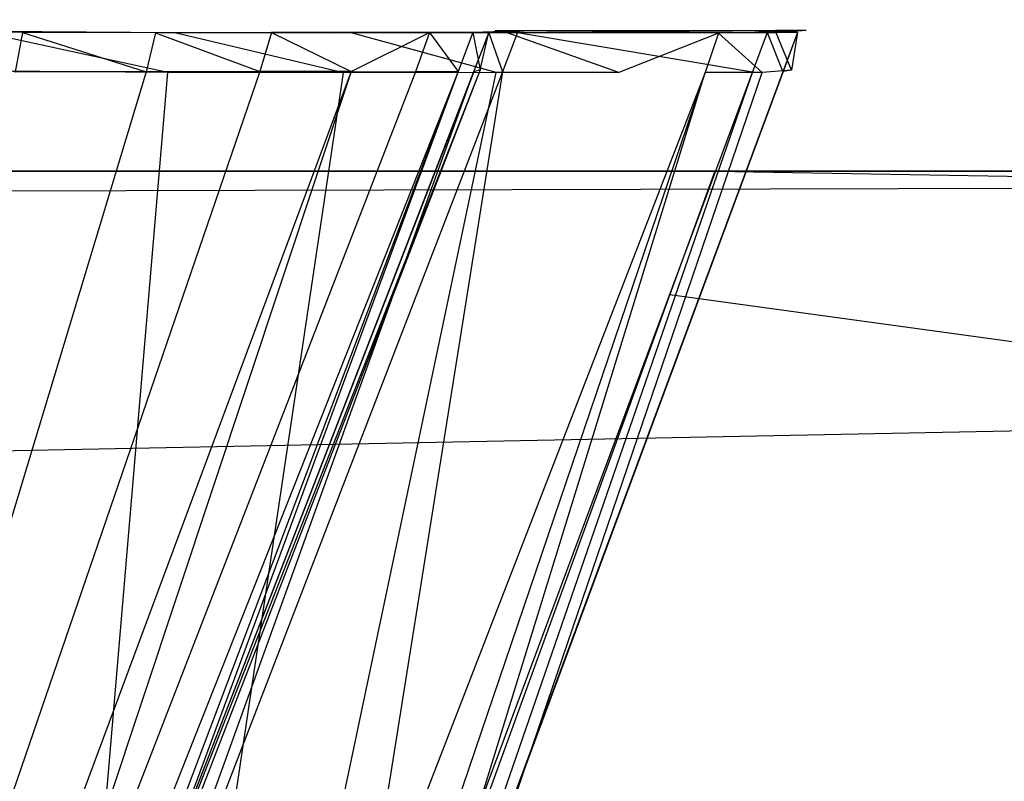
# Model space of a CAD drawing. Extents: x 0 to 0.787, y -0.451 to 0.
# Tile 27 of 32: x 0.66 to 0.675, y -0.44 to -0.428. Entities that reach past the tile are written whole.
import ezdxf

# ---------------------------------------------------------------- set-up
doc = ezdxf.new("R2010")
doc.units = 0
for name, color, linetype in [('L16_GRIFF_N_A69600__2___REPLACE', 7, 'CONTINUOUS'), ('L19_FRONTU_N_A69600__0___REPLAC', 7, 'CONTINUOUS'), ('L21_SCHUBU_N_A69600__4___REPLAC', 7, 'CONTINUOUS'), ('L2_GRIFF_N_A69600__2___REPLACEM', 7, 'CONTINUOUS'), ('L5_FRONTO_N_A69600__0___REPLACE', 7, 'CONTINUOUS'), ('L7_SCHUBO_N_A69600__8___REPLACE', 7, 'CONTINUOUS')]:
    doc.layers.add(name, color=color, linetype=linetype)

msp = doc.modelspace()

# ---------------------------------------------------------------- linework, layer by layer
at = {"layer": 'L16_GRIFF_N_A69600__2___REPLACE', "color": 254}
for points, invisible_edges in [([(0.657797, -0.427816, 0.221368), (0.660316, -0.427833, 0.22202), (0.657948, -0.427816, 0.220949), (0.657797, -0.427816, 0.221368)], 13), ([(0.660316, -0.427833, 0.22202), (0.657797, -0.427816, 0.221368), (0.660093, -0.427832, 0.222406), (0.660316, -0.427833, 0.22202)], 14), ([(0.657797, -0.427816, 0.221368), (0.659976, -0.428444, 0.222583), (0.660093, -0.427832, 0.222406), (0.657797, -0.427816, 0.221368)], 14), ([(0.657948, -0.427816, 0.220949), (0.66224, -0.427838, 0.218691), (0.659249, -0.427816, 0.217339), (0.657948, -0.427816, 0.220949)], 13), ([(0.66224, -0.427838, 0.218691), (0.657948, -0.427816, 0.220949), (0.660316, -0.427833, 0.22202), (0.66224, -0.427838, 0.218691)], 14), ([(0.659249, -0.427816, 0.217339), (0.662473, -0.427838, 0.218288), (0.659407, -0.427816, 0.216901), (0.659249, -0.427816, 0.217339)], 13), ([(0.662473, -0.427838, 0.218288), (0.659249, -0.427816, 0.217339), (0.66224, -0.427838, 0.218691), (0.662473, -0.427838, 0.218288)], 14), ([(0.659407, -0.427816, 0.216901), (0.662361, -0.428457, 0.218484), (0.65933, -0.428435, 0.217114), (0.659407, -0.427816, 0.216901)], 13), ([(0.662361, -0.428457, 0.218484), (0.659407, -0.427816, 0.216901), (0.662473, -0.427838, 0.218288), (0.662361, -0.428457, 0.218484)], 14), ([(0.667132, -0.42783, 0.232492), (0.667937, -0.427803, 0.235021), (0.667577, -0.427831, 0.232423), (0.667132, -0.42783, 0.232492)], 13), ([(0.667937, -0.427803, 0.235021), (0.667132, -0.42783, 0.232492), (0.667481, -0.427804, 0.235011), (0.667937, -0.427803, 0.235021)], 14), ([(0.667132, -0.42783, 0.232492), (0.667245, -0.428415, 0.23497), (0.667481, -0.427804, 0.235011), (0.667132, -0.42783, 0.232492)], 14), ([(0.667245, -0.428415, 0.23497), (0.667382, -0.427834, 0.248705), (0.667481, -0.427804, 0.235011), (0.667245, -0.428415, 0.23497)], 14), ([(0.667382, -0.427834, 0.248705), (0.667937, -0.427803, 0.235021), (0.667481, -0.427804, 0.235011), (0.667382, -0.427834, 0.248705)], 13), ([(0.667937, -0.427803, 0.235021), (0.667382, -0.427834, 0.248705), (0.667835, -0.427833, 0.248706), (0.667937, -0.427803, 0.235021)], 14), ([(0.667577, -0.427831, 0.232423), (0.671865, -0.4278, 0.235111), (0.67141, -0.427835, 0.23183), (0.667577, -0.427831, 0.232423)], 13), ([(0.671865, -0.4278, 0.235111), (0.667577, -0.427831, 0.232423), (0.667937, -0.427803, 0.235021), (0.671865, -0.4278, 0.235111)], 14), ([(0.667835, -0.427833, 0.248706), (0.671865, -0.4278, 0.235111), (0.667937, -0.427803, 0.235021), (0.667835, -0.427833, 0.248706)], 13), ([(0.671865, -0.4278, 0.235111), (0.667835, -0.427833, 0.248706), (0.671736, -0.42783, 0.248708), (0.671865, -0.4278, 0.235111)], 14), ([(0.67141, -0.427835, 0.23183), (0.672342, -0.4278, 0.235122), (0.671875, -0.427835, 0.231758), (0.67141, -0.427835, 0.23183)], 13), ([(0.672342, -0.4278, 0.235122), (0.67141, -0.427835, 0.23183), (0.671865, -0.4278, 0.235111), (0.672342, -0.4278, 0.235122)], 14), ([(0.671736, -0.42783, 0.248708), (0.672342, -0.4278, 0.235122), (0.671865, -0.4278, 0.235111), (0.671736, -0.42783, 0.248708)], 13), ([(0.672342, -0.4278, 0.235122), (0.671736, -0.42783, 0.248708), (0.672209, -0.42783, 0.248708), (0.672342, -0.4278, 0.235122)], 14), ([(0.672115, -0.428419, 0.235124), (0.671875, -0.427835, 0.231758), (0.672342, -0.4278, 0.235122), (0.672115, -0.428419, 0.235124)], 14), ([(0.672209, -0.42783, 0.248708), (0.672115, -0.428419, 0.235124), (0.672342, -0.4278, 0.235122), (0.672209, -0.42783, 0.248708)], 14), ([(0.662023, -0.428448, 0.224016), (0.660093, -0.427832, 0.222406), (0.659976, -0.428444, 0.222583), (0.662023, -0.428448, 0.224016)], 13), ([(0.660093, -0.427832, 0.222406), (0.662462, -0.427837, 0.223524), (0.660316, -0.427833, 0.22202), (0.660093, -0.427832, 0.222406)], 13), ([(0.662462, -0.427837, 0.223524), (0.660093, -0.427832, 0.222406), (0.662173, -0.427837, 0.223865), (0.662462, -0.427837, 0.223524)], 14), ([(0.660093, -0.427832, 0.222406), (0.662023, -0.428448, 0.224016), (0.662173, -0.427837, 0.223865), (0.660093, -0.427832, 0.222406)], 14), ([(0.660316, -0.427833, 0.22202), (0.66495, -0.427843, 0.220591), (0.66224, -0.427838, 0.218691), (0.660316, -0.427833, 0.22202)], 13), ([(0.66495, -0.427843, 0.220591), (0.660316, -0.427833, 0.22202), (0.662462, -0.427837, 0.223524), (0.66495, -0.427843, 0.220591)], 14), ([(0.663803, -0.428443, 0.225786), (0.662173, -0.427837, 0.223865), (0.662023, -0.428448, 0.224016), (0.663803, -0.428443, 0.225786)], 13), ([(0.664328, -0.427833, 0.225381), (0.662173, -0.427837, 0.223865), (0.663983, -0.427832, 0.225665), (0.664328, -0.427833, 0.225381)], 14), ([(0.662173, -0.427837, 0.223865), (0.663803, -0.428443, 0.225786), (0.663983, -0.427832, 0.225665), (0.662173, -0.427837, 0.223865)], 14), ([(0.662173, -0.427837, 0.223865), (0.664328, -0.427833, 0.225381), (0.662462, -0.427837, 0.223524), (0.662173, -0.427837, 0.223865)], 13), ([(0.66224, -0.427838, 0.218691), (0.665252, -0.427844, 0.220236), (0.662473, -0.427838, 0.218288), (0.66224, -0.427838, 0.218691)], 13), ([(0.665252, -0.427844, 0.220236), (0.66224, -0.427838, 0.218691), (0.66495, -0.427843, 0.220591), (0.665252, -0.427844, 0.220236)], 14), ([(0.662473, -0.427838, 0.218288), (0.665108, -0.428463, 0.22041), (0.662361, -0.428457, 0.218484), (0.662473, -0.427838, 0.218288)], 13), ([(0.667308, -0.427838, 0.222937), (0.662462, -0.427837, 0.223524), (0.664328, -0.427833, 0.225381), (0.667308, -0.427838, 0.222937)], 14), ([(0.662462, -0.427837, 0.223524), (0.667308, -0.427838, 0.222937), (0.66495, -0.427843, 0.220591), (0.662462, -0.427837, 0.223524)], 13), ([(0.665108, -0.428463, 0.22041), (0.662473, -0.427838, 0.218288), (0.665252, -0.427844, 0.220236), (0.665108, -0.428463, 0.22041)], 14), ([(0.665232, -0.428442, 0.227827), (0.663983, -0.427832, 0.225665), (0.663803, -0.428443, 0.225786), (0.665232, -0.428442, 0.227827)], 13), ([(0.663983, -0.427832, 0.225665), (0.665827, -0.427832, 0.227524), (0.664328, -0.427833, 0.225381), (0.663983, -0.427832, 0.225665)], 13), ([(0.665827, -0.427832, 0.227524), (0.663983, -0.427832, 0.225665), (0.665435, -0.427832, 0.227743), (0.665827, -0.427832, 0.227524)], 14), ([(0.663983, -0.427832, 0.225665), (0.665232, -0.428442, 0.227827), (0.665435, -0.427832, 0.227743), (0.663983, -0.427832, 0.225665)], 14), ([(0.6692, -0.427836, 0.225643), (0.664328, -0.427833, 0.225381), (0.665827, -0.427832, 0.227524), (0.6692, -0.427836, 0.225643)], 14), ([(0.664328, -0.427833, 0.225381), (0.6692, -0.427836, 0.225643), (0.667308, -0.427838, 0.222937), (0.664328, -0.427833, 0.225381)], 13), ([(0.66495, -0.427843, 0.220591), (0.667669, -0.427838, 0.22264), (0.665252, -0.427844, 0.220236), (0.66495, -0.427843, 0.220591)], 13), ([(0.667669, -0.427838, 0.22264), (0.66495, -0.427843, 0.220591), (0.667308, -0.427838, 0.222937), (0.667669, -0.427838, 0.22264)], 14), ([(0.665252, -0.427844, 0.220236), (0.667497, -0.428457, 0.222787), (0.665108, -0.428463, 0.22041), (0.665252, -0.427844, 0.220236)], 13), ([(0.665232, -0.428442, 0.227827), (0.666457, -0.427834, 0.230048), (0.665435, -0.427832, 0.227743), (0.665232, -0.428442, 0.227827)], 14), ([(0.666457, -0.427834, 0.230048), (0.665232, -0.428442, 0.227827), (0.666238, -0.428444, 0.230092), (0.666457, -0.427834, 0.230048)], 13), ([(0.667497, -0.428457, 0.222787), (0.665252, -0.427844, 0.220236), (0.667669, -0.427838, 0.22264), (0.667497, -0.428457, 0.222787)], 14), ([(0.665435, -0.427832, 0.227743), (0.666881, -0.427834, 0.229902), (0.665827, -0.427832, 0.227524), (0.665435, -0.427832, 0.227743)], 13), ([(0.666881, -0.427834, 0.229902), (0.665435, -0.427832, 0.227743), (0.666457, -0.427834, 0.230048), (0.666881, -0.427834, 0.229902)], 14), ([(0.665827, -0.427832, 0.227524), (0.670531, -0.427839, 0.228646), (0.6692, -0.427836, 0.225643), (0.665827, -0.427832, 0.227524)], 13), ([(0.670531, -0.427839, 0.228646), (0.665827, -0.427832, 0.227524), (0.666881, -0.427834, 0.229902), (0.670531, -0.427839, 0.228646)], 14), ([(0.666901, -0.428441, 0.232495), (0.666457, -0.427834, 0.230048), (0.666238, -0.428444, 0.230092), (0.666901, -0.428441, 0.232495)], 13), ([(0.667577, -0.427831, 0.232423), (0.666457, -0.427834, 0.230048), (0.667132, -0.42783, 0.232492), (0.667577, -0.427831, 0.232423)], 14), ([(0.666457, -0.427834, 0.230048), (0.666901, -0.428441, 0.232495), (0.667132, -0.42783, 0.232492), (0.666457, -0.427834, 0.230048)], 14), ([(0.666457, -0.427834, 0.230048), (0.667577, -0.427831, 0.232423), (0.666881, -0.427834, 0.229902), (0.666457, -0.427834, 0.230048)], 13), ([(0.67141, -0.427835, 0.23183), (0.666881, -0.427834, 0.229902), (0.667577, -0.427831, 0.232423), (0.67141, -0.427835, 0.23183)], 14), ([(0.666881, -0.427834, 0.229902), (0.67141, -0.427835, 0.23183), (0.670531, -0.427839, 0.228646), (0.666881, -0.427834, 0.229902)], 13), ([(0.667245, -0.428415, 0.23497), (0.667132, -0.42783, 0.232492), (0.666901, -0.428441, 0.232495), (0.667245, -0.428415, 0.23497)], 13), ([(0.66738, -0.427835, 0.249014), (0.667146, -0.428444, 0.248705), (0.667144, -0.428444, 0.249014), (0.66738, -0.427835, 0.249014)], 13), ([(0.667597, -0.428444, 0.249014), (0.66738, -0.427835, 0.249014), (0.667144, -0.428444, 0.249014), (0.667597, -0.428444, 0.249014)], 13), ([(0.667382, -0.427834, 0.248705), (0.667245, -0.428415, 0.23497), (0.667146, -0.428444, 0.248705), (0.667382, -0.427834, 0.248705)], 13), ([(0.667146, -0.428444, 0.248705), (0.66738, -0.427835, 0.249014), (0.667382, -0.427834, 0.248705), (0.667146, -0.428444, 0.248705)], 14), ([(0.669609, -0.427837, 0.225415), (0.667308, -0.427838, 0.222937), (0.6692, -0.427836, 0.225643), (0.669609, -0.427837, 0.225415)], 14), ([(0.667308, -0.427838, 0.222937), (0.669609, -0.427837, 0.225415), (0.667669, -0.427838, 0.22264), (0.667308, -0.427838, 0.222937)], 13), ([(0.66738, -0.427835, 0.249014), (0.667835, -0.427833, 0.248706), (0.667382, -0.427834, 0.248705), (0.66738, -0.427835, 0.249014)], 13), ([(0.667835, -0.427833, 0.248706), (0.66738, -0.427835, 0.249014), (0.667833, -0.427834, 0.249014), (0.667835, -0.427833, 0.248706)], 14), ([(0.66738, -0.427835, 0.249014), (0.667597, -0.428444, 0.249014), (0.667833, -0.427834, 0.249014), (0.66738, -0.427835, 0.249014)], 14), ([(0.667669, -0.427838, 0.22264), (0.669414, -0.428456, 0.225529), (0.667497, -0.428457, 0.222787), (0.667669, -0.427838, 0.22264)], 13), ([(0.671505, -0.428444, 0.249014), (0.667833, -0.427834, 0.249014), (0.667597, -0.428444, 0.249014), (0.671505, -0.428444, 0.249014)], 13), ([(0.669414, -0.428456, 0.225529), (0.667669, -0.427838, 0.22264), (0.669609, -0.427837, 0.225415), (0.669414, -0.428456, 0.225529)], 14), ([(0.667833, -0.427834, 0.249014), (0.671736, -0.42783, 0.248708), (0.667835, -0.427833, 0.248706), (0.667833, -0.427834, 0.249014)], 13), ([(0.671736, -0.42783, 0.248708), (0.667833, -0.427834, 0.249014), (0.671733, -0.427831, 0.249014), (0.671736, -0.42783, 0.248708)], 14), ([(0.667833, -0.427834, 0.249014), (0.671505, -0.428444, 0.249014), (0.671733, -0.427831, 0.249014), (0.667833, -0.427834, 0.249014)], 14), ([(0.6692, -0.427836, 0.225643), (0.670974, -0.42784, 0.228493), (0.669609, -0.427837, 0.225415), (0.6692, -0.427836, 0.225643)], 13), ([(0.670974, -0.42784, 0.228493), (0.6692, -0.427836, 0.225643), (0.670531, -0.427839, 0.228646), (0.670974, -0.42784, 0.228493)], 14), ([(0.670974, -0.42784, 0.228493), (0.669414, -0.428456, 0.225529), (0.669609, -0.427837, 0.225415), (0.670974, -0.42784, 0.228493)], 14), ([(0.669414, -0.428456, 0.225529), (0.670974, -0.42784, 0.228493), (0.670764, -0.428459, 0.228572), (0.669414, -0.428456, 0.225529)], 13), ([(0.670531, -0.427839, 0.228646), (0.671875, -0.427835, 0.231758), (0.670974, -0.42784, 0.228493), (0.670531, -0.427839, 0.228646)], 13), ([(0.671875, -0.427835, 0.231758), (0.670531, -0.427839, 0.228646), (0.67141, -0.427835, 0.23183), (0.671875, -0.427835, 0.231758)], 14), ([(0.670974, -0.42784, 0.228493), (0.671654, -0.428454, 0.231799), (0.670764, -0.428459, 0.228572), (0.670974, -0.42784, 0.228493)], 13), ([(0.671654, -0.428454, 0.231799), (0.670974, -0.42784, 0.228493), (0.671875, -0.427835, 0.231758), (0.671654, -0.428454, 0.231799)], 14), ([(0.671979, -0.428444, 0.249014), (0.671733, -0.427831, 0.249014), (0.671505, -0.428444, 0.249014), (0.671979, -0.428444, 0.249014)], 13), ([(0.671875, -0.427835, 0.231758), (0.672115, -0.428419, 0.235124), (0.671654, -0.428454, 0.231799), (0.671875, -0.427835, 0.231758)], 13), ([(0.671733, -0.427831, 0.249014), (0.671979, -0.428444, 0.249014), (0.672206, -0.42783, 0.249014), (0.671733, -0.427831, 0.249014)], 14), ([(0.671733, -0.427831, 0.249014), (0.672209, -0.42783, 0.248708), (0.671736, -0.42783, 0.248708), (0.671733, -0.427831, 0.249014)], 13), ([(0.672209, -0.42783, 0.248708), (0.671733, -0.427831, 0.249014), (0.672206, -0.42783, 0.249014), (0.672209, -0.42783, 0.248708)], 14), ([(0.671982, -0.428443, 0.248708), (0.672206, -0.42783, 0.249014), (0.671979, -0.428444, 0.249014), (0.671982, -0.428443, 0.248708)], 13), ([(0.672115, -0.428419, 0.235124), (0.672209, -0.42783, 0.248708), (0.671982, -0.428443, 0.248708), (0.672115, -0.428419, 0.235124)], 13), ([(0.672206, -0.42783, 0.249014), (0.671982, -0.428443, 0.248708), (0.672209, -0.42783, 0.248708), (0.672206, -0.42783, 0.249014)], 14), ([(0.663803, -0.428443, 0.225786), (0.662023, -0.428448, 0.224016), (0.657541, -0.446699, 0.228543), (0.663803, -0.428443, 0.225786)], 14), ([(0.663803, -0.428443, 0.225786), (0.657541, -0.446699, 0.228543), (0.658441, -0.44669, 0.229386), (0.663803, -0.428443, 0.225786)], 14), ([(0.665232, -0.428442, 0.227827), (0.663803, -0.428443, 0.225786), (0.658441, -0.44669, 0.229386), (0.665232, -0.428442, 0.227827)], 14), ([(0.665232, -0.428442, 0.227827), (0.658441, -0.44669, 0.229386), (0.659165, -0.446685, 0.230358), (0.665232, -0.428442, 0.227827)], 14), ([(0.659006, -0.446946, 0.224357), (0.65933, -0.428435, 0.217114), (0.662361, -0.428457, 0.218484), (0.659006, -0.446946, 0.224357)], 14), ([(0.665232, -0.428442, 0.227827), (0.659165, -0.446685, 0.230358), (0.666238, -0.428444, 0.230092), (0.665232, -0.428442, 0.227827)], 14), ([(0.666901, -0.428441, 0.232495), (0.666238, -0.428444, 0.230092), (0.659674, -0.446683, 0.231437), (0.666901, -0.428441, 0.232495)], 14), ([(0.666901, -0.428441, 0.232495), (0.659674, -0.446683, 0.231437), (0.660009, -0.446679, 0.232581), (0.666901, -0.428441, 0.232495)], 14), ([(0.660182, -0.446664, 0.23376), (0.666901, -0.428441, 0.232495), (0.660009, -0.446679, 0.232581), (0.660182, -0.446664, 0.23376)], 13), ([(0.660087, -0.446661, 0.248678), (0.667245, -0.428415, 0.23497), (0.660182, -0.446664, 0.23376), (0.660087, -0.446661, 0.248678)], 13), ([(0.667245, -0.428415, 0.23497), (0.660087, -0.446661, 0.248678), (0.667146, -0.428444, 0.248705), (0.667245, -0.428415, 0.23497)], 14), ([(0.666901, -0.428441, 0.232495), (0.660182, -0.446664, 0.23376), (0.667245, -0.428415, 0.23497), (0.666901, -0.428441, 0.232495)], 14), ([(0.671982, -0.428443, 0.248708), (0.665175, -0.446766, 0.249014), (0.665179, -0.44677, 0.248709), (0.671982, -0.428443, 0.248708)], 13), ([(0.665175, -0.446766, 0.249014), (0.671982, -0.428443, 0.248708), (0.671979, -0.428444, 0.249014), (0.665175, -0.446766, 0.249014)], 14), ([(0.671982, -0.428443, 0.248708), (0.665179, -0.44677, 0.248709), (0.665359, -0.446922, 0.235193), (0.671982, -0.428443, 0.248708)], 14), ([(0.672115, -0.428419, 0.235124), (0.671982, -0.428443, 0.248708), (0.665359, -0.446922, 0.235193), (0.672115, -0.428419, 0.235124)], 14), ([(0.665359, -0.446922, 0.235193), (0.671654, -0.428454, 0.231799), (0.672115, -0.428419, 0.235124), (0.665359, -0.446922, 0.235193)], 14), ([(0.662023, -0.428448, 0.224016), (0.659976, -0.428444, 0.222583), (0.656505, -0.446704, 0.22786), (0.662023, -0.428448, 0.224016)], 14), ([(0.662023, -0.428448, 0.224016), (0.656505, -0.446704, 0.22786), (0.657541, -0.446699, 0.228543), (0.662023, -0.428448, 0.224016)], 14), ([(0.662361, -0.428457, 0.218484), (0.660795, -0.44695, 0.225611), (0.659006, -0.446946, 0.224357), (0.662361, -0.428457, 0.218484)], 13), ([(0.666238, -0.428444, 0.230092), (0.659165, -0.446685, 0.230358), (0.659674, -0.446683, 0.231437), (0.666238, -0.428444, 0.230092)], 14), ([(0.660085, -0.446661, 0.249014), (0.667146, -0.428444, 0.248705), (0.660087, -0.446661, 0.248678), (0.660085, -0.446661, 0.249014)], 13), ([(0.667146, -0.428444, 0.248705), (0.660085, -0.446661, 0.249014), (0.667144, -0.428444, 0.249014), (0.667146, -0.428444, 0.248705)], 14), ([(0.660562, -0.446671, 0.249014), (0.667144, -0.428444, 0.249014), (0.660085, -0.446661, 0.249014), (0.660562, -0.446671, 0.249014)], 13), ([(0.664676, -0.446756, 0.249014), (0.667597, -0.428444, 0.249014), (0.660562, -0.446671, 0.249014), (0.664676, -0.446756, 0.249014)], 13), ([(0.667144, -0.428444, 0.249014), (0.660562, -0.446671, 0.249014), (0.667597, -0.428444, 0.249014), (0.667144, -0.428444, 0.249014)], 14), ([(0.660795, -0.44695, 0.225611), (0.662361, -0.428457, 0.218484), (0.665108, -0.428463, 0.22041), (0.660795, -0.44695, 0.225611)], 14), ([(0.665108, -0.428463, 0.22041), (0.662351, -0.446946, 0.227159), (0.660795, -0.44695, 0.225611), (0.665108, -0.428463, 0.22041)], 13), ([(0.667497, -0.428457, 0.222787), (0.6636, -0.446945, 0.228945), (0.662351, -0.446946, 0.227159), (0.667497, -0.428457, 0.222787)], 13), ([(0.662351, -0.446946, 0.227159), (0.665108, -0.428463, 0.22041), (0.667497, -0.428457, 0.222787), (0.662351, -0.446946, 0.227159)], 14), ([(0.670764, -0.428459, 0.228572), (0.6636, -0.446945, 0.228945), (0.669414, -0.428456, 0.225529), (0.670764, -0.428459, 0.228572)], 14), ([(0.6636, -0.446945, 0.228945), (0.667497, -0.428457, 0.222787), (0.669414, -0.428456, 0.225529), (0.6636, -0.446945, 0.228945)], 14), ([(0.6636, -0.446945, 0.228945), (0.670764, -0.428459, 0.228572), (0.664478, -0.446947, 0.230926), (0.6636, -0.446945, 0.228945)], 13), ([(0.670764, -0.428459, 0.228572), (0.665058, -0.446944, 0.233028), (0.664478, -0.446947, 0.230926), (0.670764, -0.428459, 0.228572)], 13), ([(0.665175, -0.446766, 0.249014), (0.671505, -0.428444, 0.249014), (0.664676, -0.446756, 0.249014), (0.665175, -0.446766, 0.249014)], 13), ([(0.667597, -0.428444, 0.249014), (0.664676, -0.446756, 0.249014), (0.671505, -0.428444, 0.249014), (0.667597, -0.428444, 0.249014)], 14), ([(0.671654, -0.428454, 0.231799), (0.665359, -0.446922, 0.235193), (0.665058, -0.446944, 0.233028), (0.671654, -0.428454, 0.231799)], 13), ([(0.665058, -0.446944, 0.233028), (0.670764, -0.428459, 0.228572), (0.671654, -0.428454, 0.231799), (0.665058, -0.446944, 0.233028)], 14), ([(0.671505, -0.428444, 0.249014), (0.665175, -0.446766, 0.249014), (0.671979, -0.428444, 0.249014), (0.671505, -0.428444, 0.249014)], 14)]:
    msp.add_3dface(points, dxfattribs=dict(at, invisible_edges=invisible_edges))
at = {"layer": 'L19_FRONTU_N_A69600__0___REPLAC', "color": 8}
for points, invisible_edges in [([(0.003722, -0.43, 0.00371), (0.783193, -0.43, 0.002), (0.003722, -0.43, 0.002), (0.003722, -0.43, 0.00371)], 13), ([(0.783193, -0.43, 0.002), (0.003722, -0.43, 0.00371), (0.783193, -0.43, 0.00371), (0.783193, -0.43, 0.002)], 14), ([(0.003722, -0.43, 0.246586), (0.783193, -0.43, 0.00371), (0.003722, -0.43, 0.00371), (0.003722, -0.43, 0.246586)], 13), ([(0.783193, -0.43, 0.00371), (0.003722, -0.43, 0.246586), (0.1297, -0.43, 0.21941), (0.783193, -0.43, 0.00371)], 10), ([(0.783193, -0.43, 0.002), (0.003722, -0.431928, 0.002), (0.003722, -0.43, 0.002), (0.783193, -0.43, 0.002)], 13), ([(0.003722, -0.431928, 0.002), (0.783193, -0.43, 0.002), (0.783193, -0.431928, 0.002), (0.003722, -0.431928, 0.002)], 14), ([(0.783193, -0.43, 0.00371), (0.1297, -0.43, 0.21941), (0.131342, -0.43, 0.219166), (0.783193, -0.43, 0.00371)], 13), ([(0.783193, -0.43, 0.00371), (0.131342, -0.43, 0.219166), (0.654, -0.43, 0.219085), (0.783193, -0.43, 0.00371)], 10), ([(0.6573, -0.43, 0.21941), (0.783193, -0.43, 0.00371), (0.654, -0.43, 0.219085), (0.6573, -0.43, 0.21941)], 10), ([(0.783193, -0.43, 0.00371), (0.6573, -0.43, 0.21941), (0.783193, -0.43, 0.246382), (0.783193, -0.43, 0.00371)], 13), ([(0.783193, -0.43, 0.246382), (0.6573, -0.43, 0.21941), (0.660473, -0.43, 0.220372), (0.783193, -0.43, 0.246382)], 15), ([(0.783193, -0.43, 0.246382), (0.660473, -0.43, 0.220372), (0.663398, -0.43, 0.221935), (0.783193, -0.43, 0.246382)], 15), ([(0.783193, -0.43, 0.246382), (0.663398, -0.43, 0.221935), (0.665961, -0.43, 0.224039), (0.783193, -0.43, 0.246382)], 15), ([(0.783193, -0.43, 0.246382), (0.665961, -0.43, 0.224039), (0.668065, -0.43, 0.226602), (0.783193, -0.43, 0.246382)], 15), ([(0.783193, -0.43, 0.246382), (0.668065, -0.43, 0.226602), (0.669628, -0.43, 0.229527), (0.783193, -0.43, 0.246382)], 15), ([(0.783193, -0.43, 0.246382), (0.669628, -0.43, 0.229527), (0.67059, -0.43, 0.2327), (0.783193, -0.43, 0.246382)], 15), ([(0.783193, -0.431928, 0.248), (0.670915, -0.43, 0.248), (0.670214, -0.431928, 0.248), (0.783193, -0.431928, 0.248)], 13), ([(0.783193, -0.43, 0.246382), (0.67059, -0.43, 0.2327), (0.670834, -0.43, 0.234342), (0.783193, -0.43, 0.246382)], 15), ([(0.783193, -0.43, 0.246382), (0.670834, -0.43, 0.234342), (0.670902, -0.43, 0.246382), (0.783193, -0.43, 0.246382)], 11), ([(0.670915, -0.43, 0.248), (0.783193, -0.43, 0.246382), (0.670902, -0.43, 0.246382), (0.670915, -0.43, 0.248)], 13), ([(0.783193, -0.43, 0.246382), (0.670915, -0.43, 0.248), (0.783193, -0.43, 0.248), (0.783193, -0.43, 0.246382)], 14), ([(0.670915, -0.43, 0.248), (0.783193, -0.431928, 0.248), (0.783193, -0.43, 0.248), (0.670915, -0.43, 0.248)], 14), ([(0.783193, -0.431928, 0.002), (0.003722, -0.447345, 0.002), (0.003722, -0.431928, 0.002), (0.783193, -0.431928, 0.002)], 13), ([(0.003722, -0.447345, 0.002), (0.783193, -0.431928, 0.002), (0.783193, -0.447345, 0.002), (0.003722, -0.447345, 0.002)], 14), ([(0.783193, -0.447345, 0.248), (0.670214, -0.431928, 0.248), (0.664602, -0.447345, 0.248), (0.783193, -0.447345, 0.248)], 13), ([(0.670214, -0.431928, 0.248), (0.783193, -0.447345, 0.248), (0.783193, -0.431928, 0.248), (0.670214, -0.431928, 0.248)], 14)]:
    msp.add_3dface(points, dxfattribs=dict(at, invisible_edges=invisible_edges))
at = {"layer": 'L21_SCHUBU_N_A69600__4___REPLAC', "color": 8}
for points, invisible_edges in [([(0.7465, -0.43, 0.0494), (0.0405, -0.104, 0.0494), (0.0405, -0.43, 0.0494), (0.7465, -0.43, 0.0494)], 13), ([(0.0405, -0.104, 0.0494), (0.7465, -0.43, 0.0494), (0.746513, -0.104, 0.0494), (0.0405, -0.104, 0.0494)], 14), ([(0.746513, -0.104, 0.0334), (0.0405, -0.43, 0.0334), (0.0405, -0.104, 0.0334), (0.746513, -0.104, 0.0334)], 13), ([(0.0405, -0.43, 0.0334), (0.746513, -0.104, 0.0334), (0.7465, -0.43, 0.0334), (0.0405, -0.43, 0.0334)], 14), ([(0.7465, -0.43, 0.0494), (0.0405, -0.43, 0.0334), (0.7465, -0.43, 0.0334), (0.7465, -0.43, 0.0494)], 13), ([(0.0405, -0.43, 0.0334), (0.7465, -0.43, 0.0494), (0.0405, -0.43, 0.0494), (0.0405, -0.43, 0.0334)], 14)]:
    msp.add_3dface(points, dxfattribs=dict(at, invisible_edges=invisible_edges))
at = {"layer": 'L2_GRIFF_N_A69600__2___REPLACEM', "color": 254}
for points, invisible_edges in [([(0.657797, -0.427816, 0.471368), (0.660316, -0.427833, 0.47202), (0.657948, -0.427816, 0.470949), (0.657797, -0.427816, 0.471368)], 13), ([(0.660316, -0.427833, 0.47202), (0.657797, -0.427816, 0.471368), (0.660093, -0.427832, 0.472406), (0.660316, -0.427833, 0.47202)], 14), ([(0.657797, -0.427816, 0.471368), (0.659976, -0.428444, 0.472583), (0.660093, -0.427832, 0.472406), (0.657797, -0.427816, 0.471368)], 14), ([(0.657948, -0.427816, 0.470949), (0.66224, -0.427838, 0.468691), (0.659249, -0.427816, 0.467339), (0.657948, -0.427816, 0.470949)], 13), ([(0.66224, -0.427838, 0.468691), (0.657948, -0.427816, 0.470949), (0.660316, -0.427833, 0.47202), (0.66224, -0.427838, 0.468691)], 14), ([(0.659249, -0.427816, 0.467339), (0.662473, -0.427838, 0.468288), (0.659407, -0.427816, 0.466901), (0.659249, -0.427816, 0.467339)], 13), ([(0.662473, -0.427838, 0.468288), (0.659249, -0.427816, 0.467339), (0.66224, -0.427838, 0.468691), (0.662473, -0.427838, 0.468288)], 14), ([(0.659407, -0.427816, 0.466901), (0.662361, -0.428457, 0.468484), (0.65933, -0.428435, 0.467114), (0.659407, -0.427816, 0.466901)], 13), ([(0.662361, -0.428457, 0.468484), (0.659407, -0.427816, 0.466901), (0.662473, -0.427838, 0.468288), (0.662361, -0.428457, 0.468484)], 14), ([(0.667132, -0.42783, 0.482492), (0.667937, -0.427803, 0.485021), (0.667577, -0.427831, 0.482423), (0.667132, -0.42783, 0.482492)], 13), ([(0.667937, -0.427803, 0.485021), (0.667132, -0.42783, 0.482492), (0.667481, -0.427804, 0.485011), (0.667937, -0.427803, 0.485021)], 14), ([(0.667132, -0.42783, 0.482492), (0.667245, -0.428415, 0.48497), (0.667481, -0.427804, 0.485011), (0.667132, -0.42783, 0.482492)], 14), ([(0.667245, -0.428415, 0.48497), (0.667382, -0.427834, 0.498705), (0.667481, -0.427804, 0.485011), (0.667245, -0.428415, 0.48497)], 14), ([(0.667382, -0.427834, 0.498705), (0.667937, -0.427803, 0.485021), (0.667481, -0.427804, 0.485011), (0.667382, -0.427834, 0.498705)], 13), ([(0.667937, -0.427803, 0.485021), (0.667382, -0.427834, 0.498705), (0.667835, -0.427833, 0.498706), (0.667937, -0.427803, 0.485021)], 14), ([(0.667577, -0.427831, 0.482423), (0.671865, -0.4278, 0.485111), (0.67141, -0.427835, 0.48183), (0.667577, -0.427831, 0.482423)], 13), ([(0.671865, -0.4278, 0.485111), (0.667577, -0.427831, 0.482423), (0.667937, -0.427803, 0.485021), (0.671865, -0.4278, 0.485111)], 14), ([(0.667835, -0.427833, 0.498706), (0.671865, -0.4278, 0.485111), (0.667937, -0.427803, 0.485021), (0.667835, -0.427833, 0.498706)], 13), ([(0.671865, -0.4278, 0.485111), (0.667835, -0.427833, 0.498706), (0.671736, -0.42783, 0.498708), (0.671865, -0.4278, 0.485111)], 14), ([(0.67141, -0.427835, 0.48183), (0.672342, -0.4278, 0.485122), (0.671875, -0.427835, 0.481758), (0.67141, -0.427835, 0.48183)], 13), ([(0.672342, -0.4278, 0.485122), (0.67141, -0.427835, 0.48183), (0.671865, -0.4278, 0.485111), (0.672342, -0.4278, 0.485122)], 14), ([(0.671736, -0.42783, 0.498708), (0.672342, -0.4278, 0.485122), (0.671865, -0.4278, 0.485111), (0.671736, -0.42783, 0.498708)], 13), ([(0.672342, -0.4278, 0.485122), (0.671736, -0.42783, 0.498708), (0.672209, -0.42783, 0.498708), (0.672342, -0.4278, 0.485122)], 14), ([(0.672115, -0.428419, 0.485124), (0.671875, -0.427835, 0.481758), (0.672342, -0.4278, 0.485122), (0.672115, -0.428419, 0.485124)], 14), ([(0.672209, -0.42783, 0.498708), (0.672115, -0.428419, 0.485124), (0.672342, -0.4278, 0.485122), (0.672209, -0.42783, 0.498708)], 14), ([(0.662023, -0.428448, 0.474016), (0.660093, -0.427832, 0.472406), (0.659976, -0.428444, 0.472583), (0.662023, -0.428448, 0.474016)], 13), ([(0.660093, -0.427832, 0.472406), (0.662462, -0.427837, 0.473524), (0.660316, -0.427833, 0.47202), (0.660093, -0.427832, 0.472406)], 13), ([(0.662462, -0.427837, 0.473524), (0.660093, -0.427832, 0.472406), (0.662173, -0.427837, 0.473865), (0.662462, -0.427837, 0.473524)], 14), ([(0.660093, -0.427832, 0.472406), (0.662023, -0.428448, 0.474016), (0.662173, -0.427837, 0.473865), (0.660093, -0.427832, 0.472406)], 14), ([(0.660316, -0.427833, 0.47202), (0.66495, -0.427843, 0.470591), (0.66224, -0.427838, 0.468691), (0.660316, -0.427833, 0.47202)], 13), ([(0.66495, -0.427843, 0.470591), (0.660316, -0.427833, 0.47202), (0.662462, -0.427837, 0.473524), (0.66495, -0.427843, 0.470591)], 14), ([(0.663803, -0.428443, 0.475786), (0.662173, -0.427837, 0.473865), (0.662023, -0.428448, 0.474016), (0.663803, -0.428443, 0.475786)], 13), ([(0.664328, -0.427833, 0.475381), (0.662173, -0.427837, 0.473865), (0.663983, -0.427832, 0.475665), (0.664328, -0.427833, 0.475381)], 14), ([(0.662173, -0.427837, 0.473865), (0.663803, -0.428443, 0.475786), (0.663983, -0.427832, 0.475665), (0.662173, -0.427837, 0.473865)], 14), ([(0.662173, -0.427837, 0.473865), (0.664328, -0.427833, 0.475381), (0.662462, -0.427837, 0.473524), (0.662173, -0.427837, 0.473865)], 13), ([(0.66224, -0.427838, 0.468691), (0.665252, -0.427844, 0.470236), (0.662473, -0.427838, 0.468288), (0.66224, -0.427838, 0.468691)], 13), ([(0.665252, -0.427844, 0.470236), (0.66224, -0.427838, 0.468691), (0.66495, -0.427843, 0.470591), (0.665252, -0.427844, 0.470236)], 14), ([(0.662473, -0.427838, 0.468288), (0.665108, -0.428463, 0.47041), (0.662361, -0.428457, 0.468484), (0.662473, -0.427838, 0.468288)], 13), ([(0.667308, -0.427838, 0.472937), (0.662462, -0.427837, 0.473524), (0.664328, -0.427833, 0.475381), (0.667308, -0.427838, 0.472937)], 14), ([(0.662462, -0.427837, 0.473524), (0.667308, -0.427838, 0.472937), (0.66495, -0.427843, 0.470591), (0.662462, -0.427837, 0.473524)], 13), ([(0.665108, -0.428463, 0.47041), (0.662473, -0.427838, 0.468288), (0.665252, -0.427844, 0.470236), (0.665108, -0.428463, 0.47041)], 14), ([(0.665232, -0.428442, 0.477827), (0.663983, -0.427832, 0.475665), (0.663803, -0.428443, 0.475786), (0.665232, -0.428442, 0.477827)], 13), ([(0.663983, -0.427832, 0.475665), (0.665827, -0.427832, 0.477524), (0.664328, -0.427833, 0.475381), (0.663983, -0.427832, 0.475665)], 13), ([(0.665827, -0.427832, 0.477524), (0.663983, -0.427832, 0.475665), (0.665435, -0.427832, 0.477743), (0.665827, -0.427832, 0.477524)], 14), ([(0.663983, -0.427832, 0.475665), (0.665232, -0.428442, 0.477827), (0.665435, -0.427832, 0.477743), (0.663983, -0.427832, 0.475665)], 14), ([(0.6692, -0.427836, 0.475643), (0.664328, -0.427833, 0.475381), (0.665827, -0.427832, 0.477524), (0.6692, -0.427836, 0.475643)], 14), ([(0.664328, -0.427833, 0.475381), (0.6692, -0.427836, 0.475643), (0.667308, -0.427838, 0.472937), (0.664328, -0.427833, 0.475381)], 13), ([(0.66495, -0.427843, 0.470591), (0.667669, -0.427838, 0.47264), (0.665252, -0.427844, 0.470236), (0.66495, -0.427843, 0.470591)], 13), ([(0.667669, -0.427838, 0.47264), (0.66495, -0.427843, 0.470591), (0.667308, -0.427838, 0.472937), (0.667669, -0.427838, 0.47264)], 14), ([(0.665252, -0.427844, 0.470236), (0.667497, -0.428457, 0.472787), (0.665108, -0.428463, 0.47041), (0.665252, -0.427844, 0.470236)], 13), ([(0.665232, -0.428442, 0.477827), (0.666457, -0.427834, 0.480048), (0.665435, -0.427832, 0.477743), (0.665232, -0.428442, 0.477827)], 14), ([(0.666457, -0.427834, 0.480048), (0.665232, -0.428442, 0.477827), (0.666238, -0.428444, 0.480092), (0.666457, -0.427834, 0.480048)], 13), ([(0.667497, -0.428457, 0.472787), (0.665252, -0.427844, 0.470236), (0.667669, -0.427838, 0.47264), (0.667497, -0.428457, 0.472787)], 14), ([(0.665435, -0.427832, 0.477743), (0.666881, -0.427834, 0.479902), (0.665827, -0.427832, 0.477524), (0.665435, -0.427832, 0.477743)], 13), ([(0.666881, -0.427834, 0.479902), (0.665435, -0.427832, 0.477743), (0.666457, -0.427834, 0.480048), (0.666881, -0.427834, 0.479902)], 14), ([(0.665827, -0.427832, 0.477524), (0.670531, -0.427839, 0.478646), (0.6692, -0.427836, 0.475643), (0.665827, -0.427832, 0.477524)], 13), ([(0.670531, -0.427839, 0.478646), (0.665827, -0.427832, 0.477524), (0.666881, -0.427834, 0.479902), (0.670531, -0.427839, 0.478646)], 14), ([(0.666901, -0.428441, 0.482495), (0.666457, -0.427834, 0.480048), (0.666238, -0.428444, 0.480092), (0.666901, -0.428441, 0.482495)], 13), ([(0.667577, -0.427831, 0.482423), (0.666457, -0.427834, 0.480048), (0.667132, -0.42783, 0.482492), (0.667577, -0.427831, 0.482423)], 14), ([(0.666457, -0.427834, 0.480048), (0.666901, -0.428441, 0.482495), (0.667132, -0.42783, 0.482492), (0.666457, -0.427834, 0.480048)], 14), ([(0.666457, -0.427834, 0.480048), (0.667577, -0.427831, 0.482423), (0.666881, -0.427834, 0.479902), (0.666457, -0.427834, 0.480048)], 13), ([(0.67141, -0.427835, 0.48183), (0.666881, -0.427834, 0.479902), (0.667577, -0.427831, 0.482423), (0.67141, -0.427835, 0.48183)], 14), ([(0.666881, -0.427834, 0.479902), (0.67141, -0.427835, 0.48183), (0.670531, -0.427839, 0.478646), (0.666881, -0.427834, 0.479902)], 13), ([(0.667245, -0.428415, 0.48497), (0.667132, -0.42783, 0.482492), (0.666901, -0.428441, 0.482495), (0.667245, -0.428415, 0.48497)], 13), ([(0.66738, -0.427835, 0.499014), (0.667146, -0.428444, 0.498705), (0.667144, -0.428444, 0.499014), (0.66738, -0.427835, 0.499014)], 13), ([(0.667597, -0.428444, 0.499014), (0.66738, -0.427835, 0.499014), (0.667144, -0.428444, 0.499014), (0.667597, -0.428444, 0.499014)], 13), ([(0.667382, -0.427834, 0.498705), (0.667245, -0.428415, 0.48497), (0.667146, -0.428444, 0.498705), (0.667382, -0.427834, 0.498705)], 13), ([(0.667146, -0.428444, 0.498705), (0.66738, -0.427835, 0.499014), (0.667382, -0.427834, 0.498705), (0.667146, -0.428444, 0.498705)], 14), ([(0.669609, -0.427837, 0.475415), (0.667308, -0.427838, 0.472937), (0.6692, -0.427836, 0.475643), (0.669609, -0.427837, 0.475415)], 14), ([(0.667308, -0.427838, 0.472937), (0.669609, -0.427837, 0.475415), (0.667669, -0.427838, 0.47264), (0.667308, -0.427838, 0.472937)], 13), ([(0.66738, -0.427835, 0.499014), (0.667835, -0.427833, 0.498706), (0.667382, -0.427834, 0.498705), (0.66738, -0.427835, 0.499014)], 13), ([(0.667835, -0.427833, 0.498706), (0.66738, -0.427835, 0.499014), (0.667833, -0.427834, 0.499014), (0.667835, -0.427833, 0.498706)], 14), ([(0.66738, -0.427835, 0.499014), (0.667597, -0.428444, 0.499014), (0.667833, -0.427834, 0.499014), (0.66738, -0.427835, 0.499014)], 14), ([(0.667669, -0.427838, 0.47264), (0.669414, -0.428456, 0.475529), (0.667497, -0.428457, 0.472787), (0.667669, -0.427838, 0.47264)], 13), ([(0.671505, -0.428444, 0.499014), (0.667833, -0.427834, 0.499014), (0.667597, -0.428444, 0.499014), (0.671505, -0.428444, 0.499014)], 13), ([(0.669414, -0.428456, 0.475529), (0.667669, -0.427838, 0.47264), (0.669609, -0.427837, 0.475415), (0.669414, -0.428456, 0.475529)], 14), ([(0.667833, -0.427834, 0.499014), (0.671736, -0.42783, 0.498708), (0.667835, -0.427833, 0.498706), (0.667833, -0.427834, 0.499014)], 13), ([(0.671736, -0.42783, 0.498708), (0.667833, -0.427834, 0.499014), (0.671733, -0.427831, 0.499014), (0.671736, -0.42783, 0.498708)], 14), ([(0.667833, -0.427834, 0.499014), (0.671505, -0.428444, 0.499014), (0.671733, -0.427831, 0.499014), (0.667833, -0.427834, 0.499014)], 14), ([(0.6692, -0.427836, 0.475643), (0.670974, -0.42784, 0.478493), (0.669609, -0.427837, 0.475415), (0.6692, -0.427836, 0.475643)], 13), ([(0.670974, -0.42784, 0.478493), (0.6692, -0.427836, 0.475643), (0.670531, -0.427839, 0.478646), (0.670974, -0.42784, 0.478493)], 14), ([(0.670974, -0.42784, 0.478493), (0.669414, -0.428456, 0.475529), (0.669609, -0.427837, 0.475415), (0.670974, -0.42784, 0.478493)], 14), ([(0.669414, -0.428456, 0.475529), (0.670974, -0.42784, 0.478493), (0.670764, -0.428459, 0.478572), (0.669414, -0.428456, 0.475529)], 13), ([(0.670531, -0.427839, 0.478646), (0.671875, -0.427835, 0.481758), (0.670974, -0.42784, 0.478493), (0.670531, -0.427839, 0.478646)], 13), ([(0.671875, -0.427835, 0.481758), (0.670531, -0.427839, 0.478646), (0.67141, -0.427835, 0.48183), (0.671875, -0.427835, 0.481758)], 14), ([(0.670974, -0.42784, 0.478493), (0.671654, -0.428454, 0.481799), (0.670764, -0.428459, 0.478572), (0.670974, -0.42784, 0.478493)], 13), ([(0.671654, -0.428454, 0.481799), (0.670974, -0.42784, 0.478493), (0.671875, -0.427835, 0.481758), (0.671654, -0.428454, 0.481799)], 14), ([(0.671979, -0.428444, 0.499014), (0.671733, -0.427831, 0.499014), (0.671505, -0.428444, 0.499014), (0.671979, -0.428444, 0.499014)], 13), ([(0.671875, -0.427835, 0.481758), (0.672115, -0.428419, 0.485124), (0.671654, -0.428454, 0.481799), (0.671875, -0.427835, 0.481758)], 13), ([(0.671733, -0.427831, 0.499014), (0.671979, -0.428444, 0.499014), (0.672206, -0.42783, 0.499014), (0.671733, -0.427831, 0.499014)], 14), ([(0.671733, -0.427831, 0.499014), (0.672209, -0.42783, 0.498708), (0.671736, -0.42783, 0.498708), (0.671733, -0.427831, 0.499014)], 13), ([(0.672209, -0.42783, 0.498708), (0.671733, -0.427831, 0.499014), (0.672206, -0.42783, 0.499014), (0.672209, -0.42783, 0.498708)], 14), ([(0.671982, -0.428443, 0.498708), (0.672206, -0.42783, 0.499014), (0.671979, -0.428444, 0.499014), (0.671982, -0.428443, 0.498708)], 13), ([(0.672115, -0.428419, 0.485124), (0.672209, -0.42783, 0.498708), (0.671982, -0.428443, 0.498708), (0.672115, -0.428419, 0.485124)], 13), ([(0.672206, -0.42783, 0.499014), (0.671982, -0.428443, 0.498708), (0.672209, -0.42783, 0.498708), (0.672206, -0.42783, 0.499014)], 14), ([(0.663803, -0.428443, 0.475786), (0.662023, -0.428448, 0.474016), (0.657541, -0.446699, 0.478543), (0.663803, -0.428443, 0.475786)], 14), ([(0.663803, -0.428443, 0.475786), (0.657541, -0.446699, 0.478543), (0.658441, -0.44669, 0.479386), (0.663803, -0.428443, 0.475786)], 14), ([(0.665232, -0.428442, 0.477827), (0.663803, -0.428443, 0.475786), (0.658441, -0.44669, 0.479386), (0.665232, -0.428442, 0.477827)], 14), ([(0.665232, -0.428442, 0.477827), (0.658441, -0.44669, 0.479386), (0.659165, -0.446685, 0.480358), (0.665232, -0.428442, 0.477827)], 14), ([(0.659006, -0.446946, 0.474357), (0.65933, -0.428435, 0.467114), (0.662361, -0.428457, 0.468484), (0.659006, -0.446946, 0.474357)], 14), ([(0.665232, -0.428442, 0.477827), (0.659165, -0.446685, 0.480358), (0.666238, -0.428444, 0.480092), (0.665232, -0.428442, 0.477827)], 14), ([(0.666901, -0.428441, 0.482495), (0.666238, -0.428444, 0.480092), (0.659674, -0.446683, 0.481437), (0.666901, -0.428441, 0.482495)], 14), ([(0.666901, -0.428441, 0.482495), (0.659674, -0.446683, 0.481437), (0.660009, -0.446679, 0.482581), (0.666901, -0.428441, 0.482495)], 14), ([(0.660182, -0.446664, 0.48376), (0.666901, -0.428441, 0.482495), (0.660009, -0.446679, 0.482581), (0.660182, -0.446664, 0.48376)], 13), ([(0.660087, -0.446661, 0.498678), (0.667245, -0.428415, 0.48497), (0.660182, -0.446664, 0.48376), (0.660087, -0.446661, 0.498678)], 13), ([(0.667245, -0.428415, 0.48497), (0.660087, -0.446661, 0.498678), (0.667146, -0.428444, 0.498705), (0.667245, -0.428415, 0.48497)], 14), ([(0.666901, -0.428441, 0.482495), (0.660182, -0.446664, 0.48376), (0.667245, -0.428415, 0.48497), (0.666901, -0.428441, 0.482495)], 14), ([(0.671982, -0.428443, 0.498708), (0.665175, -0.446766, 0.499014), (0.665179, -0.44677, 0.498709), (0.671982, -0.428443, 0.498708)], 13), ([(0.665175, -0.446766, 0.499014), (0.671982, -0.428443, 0.498708), (0.671979, -0.428444, 0.499014), (0.665175, -0.446766, 0.499014)], 14), ([(0.671982, -0.428443, 0.498708), (0.665179, -0.44677, 0.498709), (0.665359, -0.446922, 0.485193), (0.671982, -0.428443, 0.498708)], 14), ([(0.672115, -0.428419, 0.485124), (0.671982, -0.428443, 0.498708), (0.665359, -0.446922, 0.485193), (0.672115, -0.428419, 0.485124)], 14), ([(0.665359, -0.446922, 0.485193), (0.671654, -0.428454, 0.481799), (0.672115, -0.428419, 0.485124), (0.665359, -0.446922, 0.485193)], 14), ([(0.662023, -0.428448, 0.474016), (0.659976, -0.428444, 0.472583), (0.656505, -0.446704, 0.47786), (0.662023, -0.428448, 0.474016)], 14), ([(0.662023, -0.428448, 0.474016), (0.656505, -0.446704, 0.47786), (0.657541, -0.446699, 0.478543), (0.662023, -0.428448, 0.474016)], 14), ([(0.662361, -0.428457, 0.468484), (0.660795, -0.44695, 0.475611), (0.659006, -0.446946, 0.474357), (0.662361, -0.428457, 0.468484)], 13), ([(0.666238, -0.428444, 0.480092), (0.659165, -0.446685, 0.480358), (0.659674, -0.446683, 0.481437), (0.666238, -0.428444, 0.480092)], 14), ([(0.660085, -0.446661, 0.499014), (0.667146, -0.428444, 0.498705), (0.660087, -0.446661, 0.498678), (0.660085, -0.446661, 0.499014)], 13), ([(0.667146, -0.428444, 0.498705), (0.660085, -0.446661, 0.499014), (0.667144, -0.428444, 0.499014), (0.667146, -0.428444, 0.498705)], 14), ([(0.660562, -0.446671, 0.499014), (0.667144, -0.428444, 0.499014), (0.660085, -0.446661, 0.499014), (0.660562, -0.446671, 0.499014)], 13), ([(0.664676, -0.446756, 0.499014), (0.667597, -0.428444, 0.499014), (0.660562, -0.446671, 0.499014), (0.664676, -0.446756, 0.499014)], 13), ([(0.667144, -0.428444, 0.499014), (0.660562, -0.446671, 0.499014), (0.667597, -0.428444, 0.499014), (0.667144, -0.428444, 0.499014)], 14), ([(0.660795, -0.44695, 0.475611), (0.662361, -0.428457, 0.468484), (0.665108, -0.428463, 0.47041), (0.660795, -0.44695, 0.475611)], 14), ([(0.665108, -0.428463, 0.47041), (0.662351, -0.446946, 0.477159), (0.660795, -0.44695, 0.475611), (0.665108, -0.428463, 0.47041)], 13), ([(0.667497, -0.428457, 0.472787), (0.6636, -0.446945, 0.478945), (0.662351, -0.446946, 0.477159), (0.667497, -0.428457, 0.472787)], 13), ([(0.662351, -0.446946, 0.477159), (0.665108, -0.428463, 0.47041), (0.667497, -0.428457, 0.472787), (0.662351, -0.446946, 0.477159)], 14), ([(0.670764, -0.428459, 0.478572), (0.6636, -0.446945, 0.478945), (0.669414, -0.428456, 0.475529), (0.670764, -0.428459, 0.478572)], 14), ([(0.6636, -0.446945, 0.478945), (0.667497, -0.428457, 0.472787), (0.669414, -0.428456, 0.475529), (0.6636, -0.446945, 0.478945)], 14), ([(0.6636, -0.446945, 0.478945), (0.670764, -0.428459, 0.478572), (0.664478, -0.446947, 0.480926), (0.6636, -0.446945, 0.478945)], 13), ([(0.670764, -0.428459, 0.478572), (0.665058, -0.446944, 0.483028), (0.664478, -0.446947, 0.480926), (0.670764, -0.428459, 0.478572)], 13), ([(0.665175, -0.446766, 0.499014), (0.671505, -0.428444, 0.499014), (0.664676, -0.446756, 0.499014), (0.665175, -0.446766, 0.499014)], 13), ([(0.667597, -0.428444, 0.499014), (0.664676, -0.446756, 0.499014), (0.671505, -0.428444, 0.499014), (0.667597, -0.428444, 0.499014)], 14), ([(0.671654, -0.428454, 0.481799), (0.665359, -0.446922, 0.485193), (0.665058, -0.446944, 0.483028), (0.671654, -0.428454, 0.481799)], 13), ([(0.665058, -0.446944, 0.483028), (0.670764, -0.428459, 0.478572), (0.671654, -0.428454, 0.481799), (0.665058, -0.446944, 0.483028)], 14), ([(0.671505, -0.428444, 0.499014), (0.665175, -0.446766, 0.499014), (0.671979, -0.428444, 0.499014), (0.671505, -0.428444, 0.499014)], 14)]:
    msp.add_3dface(points, dxfattribs=dict(at, invisible_edges=invisible_edges))
at = {"layer": 'L5_FRONTO_N_A69600__0___REPLACE', "color": 8}
for points, invisible_edges in [([(0.003722, -0.43, 0.25371), (0.783193, -0.43, 0.252), (0.003722, -0.43, 0.252), (0.003722, -0.43, 0.25371)], 13), ([(0.783193, -0.43, 0.252), (0.003722, -0.43, 0.25371), (0.783193, -0.43, 0.25371), (0.783193, -0.43, 0.252)], 14), ([(0.003722, -0.43, 0.496586), (0.783193, -0.43, 0.25371), (0.003722, -0.43, 0.25371), (0.003722, -0.43, 0.496586)], 13), ([(0.783193, -0.43, 0.25371), (0.003722, -0.43, 0.496586), (0.1297, -0.43, 0.46941), (0.783193, -0.43, 0.25371)], 10), ([(0.783193, -0.43, 0.252), (0.003722, -0.431928, 0.252), (0.003722, -0.43, 0.252), (0.783193, -0.43, 0.252)], 13), ([(0.003722, -0.431928, 0.252), (0.783193, -0.43, 0.252), (0.783193, -0.431928, 0.252), (0.003722, -0.431928, 0.252)], 14), ([(0.783193, -0.43, 0.25371), (0.1297, -0.43, 0.46941), (0.131342, -0.43, 0.469166), (0.783193, -0.43, 0.25371)], 13), ([(0.783193, -0.43, 0.25371), (0.131342, -0.43, 0.469166), (0.654, -0.43, 0.469085), (0.783193, -0.43, 0.25371)], 10), ([(0.6573, -0.43, 0.46941), (0.783193, -0.43, 0.25371), (0.654, -0.43, 0.469085), (0.6573, -0.43, 0.46941)], 10), ([(0.783193, -0.43, 0.25371), (0.6573, -0.43, 0.46941), (0.783193, -0.43, 0.496382), (0.783193, -0.43, 0.25371)], 13), ([(0.783193, -0.43, 0.496382), (0.6573, -0.43, 0.46941), (0.660473, -0.43, 0.470372), (0.783193, -0.43, 0.496382)], 15), ([(0.783193, -0.43, 0.496382), (0.660473, -0.43, 0.470372), (0.663398, -0.43, 0.471935), (0.783193, -0.43, 0.496382)], 15), ([(0.783193, -0.43, 0.496382), (0.663398, -0.43, 0.471935), (0.665961, -0.43, 0.474039), (0.783193, -0.43, 0.496382)], 15), ([(0.783193, -0.43, 0.496382), (0.665961, -0.43, 0.474039), (0.668065, -0.43, 0.476602), (0.783193, -0.43, 0.496382)], 15), ([(0.783193, -0.43, 0.496382), (0.668065, -0.43, 0.476602), (0.669628, -0.43, 0.479527), (0.783193, -0.43, 0.496382)], 15), ([(0.783193, -0.43, 0.496382), (0.669628, -0.43, 0.479527), (0.67059, -0.43, 0.4827), (0.783193, -0.43, 0.496382)], 15), ([(0.783193, -0.431928, 0.498), (0.670915, -0.43, 0.498), (0.670214, -0.431928, 0.498), (0.783193, -0.431928, 0.498)], 13), ([(0.783193, -0.43, 0.496382), (0.67059, -0.43, 0.4827), (0.670834, -0.43, 0.484342), (0.783193, -0.43, 0.496382)], 15), ([(0.783193, -0.43, 0.496382), (0.670834, -0.43, 0.484342), (0.670902, -0.43, 0.496382), (0.783193, -0.43, 0.496382)], 15), ([(0.670915, -0.43, 0.498), (0.783193, -0.43, 0.496382), (0.670902, -0.43, 0.496382), (0.670915, -0.43, 0.498)], 13), ([(0.783193, -0.43, 0.496382), (0.670915, -0.43, 0.498), (0.783193, -0.43, 0.498), (0.783193, -0.43, 0.496382)], 14), ([(0.670915, -0.43, 0.498), (0.783193, -0.431928, 0.498), (0.783193, -0.43, 0.498), (0.670915, -0.43, 0.498)], 14), ([(0.783193, -0.431928, 0.252), (0.003722, -0.447345, 0.252), (0.003722, -0.431928, 0.252), (0.783193, -0.431928, 0.252)], 13), ([(0.003722, -0.447345, 0.252), (0.783193, -0.431928, 0.252), (0.783193, -0.447345, 0.252), (0.003722, -0.447345, 0.252)], 14), ([(0.783193, -0.447345, 0.498), (0.670214, -0.431928, 0.498), (0.664602, -0.447345, 0.498), (0.783193, -0.447345, 0.498)], 13), ([(0.670214, -0.431928, 0.498), (0.783193, -0.447345, 0.498), (0.783193, -0.431928, 0.498), (0.670214, -0.431928, 0.498)], 14)]:
    msp.add_3dface(points, dxfattribs=dict(at, invisible_edges=invisible_edges))
at = {"layer": 'L7_SCHUBO_N_A69600__8___REPLACE', "color": 8}
for points, invisible_edges in [([(0.746513, -0.104, 0.2834), (0.476997, -0.43, 0.2834), (0.476997, -0.104, 0.2834), (0.746513, -0.104, 0.2834)], 13), ([(0.476997, -0.43, 0.2834), (0.746513, -0.104, 0.2834), (0.746513, -0.43, 0.2834), (0.476997, -0.43, 0.2834)], 14), ([(0.746513, -0.43, 0.2994), (0.476997, -0.104, 0.2994), (0.476997, -0.43, 0.2994), (0.746513, -0.43, 0.2994)], 13), ([(0.476997, -0.104, 0.2994), (0.746513, -0.43, 0.2994), (0.746513, -0.104, 0.2994), (0.476997, -0.104, 0.2994)], 14), ([(0.746513, -0.43, 0.2834), (0.476997, -0.43, 0.2994), (0.476997, -0.43, 0.2834), (0.746513, -0.43, 0.2834)], 13), ([(0.476997, -0.43, 0.2994), (0.746513, -0.43, 0.2834), (0.746513, -0.43, 0.2994), (0.476997, -0.43, 0.2994)], 14)]:
    msp.add_3dface(points, dxfattribs=dict(at, invisible_edges=invisible_edges))

doc.saveas('drawing.dxf')
